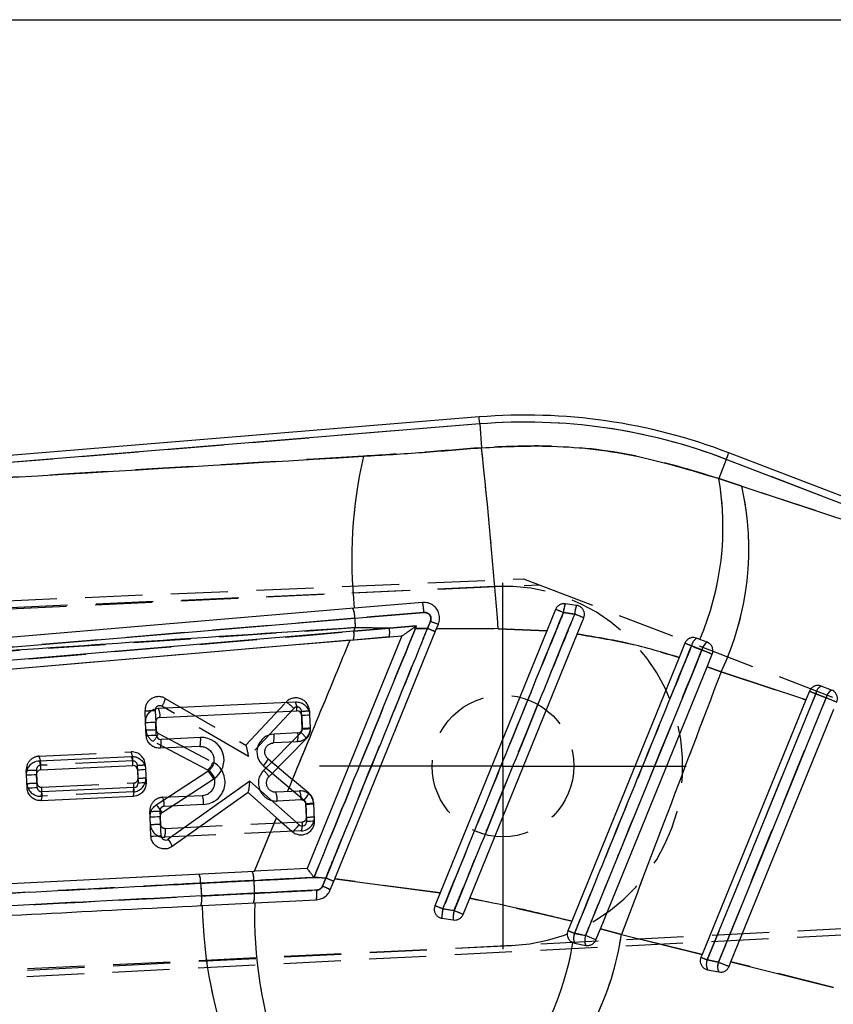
# Model space of a CAD drawing. Extents: x 34 to 402, y 18 to 253.
# Tile 20 of 25: x 219 to 237, y 205 to 227. Entities that reach past the tile are written whole.
import ezdxf

# ---------------------------------------------------------------- set-up
doc = ezdxf.new("R2010")
doc.units = 0
doc.linetypes.add('HIDDEN', pattern=[1.905, 1.27, -0.635])
doc.layers.get('0').update_dxf_attribs({"linetype": 'CONTINUOUS'})
doc.styles.add('SLDTEXTSTYLE0', font='TXT', dxfattribs={"width": 0.75})
doc.dimstyles.new('SLDDIMSTYLE1', dxfattribs={"dimtxt": 3.5, "dimasz": 3.302, "dimexe": 0, "dimexo": 0.0625, "dimgap": 0.875, "dimtad": 1, "dimdec": 0, "dimrnd": 1e-09, "dimzin": 12, "dimtxsty": 'SLDTEXTSTYLE0', "dimsah": 1, "dimcen": 0.09, "dimazin": 3, "dimtfac": 1, "dimtofl": 0, "dimtmove": 0, "dimatfit": 3, "dimtolj": 1, "dimtzin": 12})

# ---------------------------------------------------------------- blocks, each defined once
blk = doc.blocks.new('_D_1')
at = {"color": 179, "linetype": 'CONTINUOUS'}
for p, q in [((184.193, 227.016), (256.179, 227.016)), ((255.179, 191.55), (255.179, 227.016)), ((194.743, 191.55), (256.179, 191.55))]:
    blk.add_line(p, q, dxfattribs=at)
for points in [[(255.179, 227.016), (254.671, 223.714), (255.687, 223.714)], [(255.179, 191.55), (255.687, 194.852), (254.671, 194.852)]]:
    blk.add_solid(points, dxfattribs=at)
at = {"color": 179, "linetype": 'CONTINUOUS', "insert": (250.668, 204.504, 0.1), "char_height": 3.5, "attachment_point": 1, "rotation": 90, "style": 'SLDTEXTSTYLE0'}
blk.add_mtext('35', dxfattribs=at)
blk = doc.blocks.new('SW_CENTERMARKSYMBOL_5')
at = {"color": 0, "linetype": 'CONTINUOUS'}
for p, q in [((0, 2.5), (0, 4.075)), ((0, 0), (0, 2.5)), ((-2.5, 0), (-4.075, 0)), ((0, 0), (-2.5, 0)), ((0, 0), (0, -2.5)), ((0, 0), (2.5, 0)), ((2.5, 0), (4.075, 0)), ((0, -2.5), (0, -4.075))]:
    blk.add_line(p, q, dxfattribs=at)

msp = doc.modelspace()

# ---------------------------------------------------------------- linework, layer by layer
at = {"color": 7, "linetype": 'CONTINUOUS'}
for p, q in [((228.80547, 218.17938), (205.08112, 216.23307)), ((228.81824, 218.02373), (205.20951, 216.08691)), ((228.81824, 218.02373), (228.86153, 217.49596)), ((234.30103, 217.23642), (234.13698, 216.80978)), ((241.81833, 214.34577), (234.30103, 217.23642)), ((241.96037, 214.45847), (234.35708, 217.38218)), ((234.13698, 216.80978), (234.64918, 216.63821)), ((234.64918, 216.63821), (241.70865, 214.29847)), ((227.54611, 214.05498), (226.03101, 213.92613)), ((230.9743, 213.98959), (230.72109, 214.02464)), ((226.04082, 213.70201), (227.57676, 213.83147)), ((230.50523, 213.90008), (230.31252, 213.42661)), ((227.41342, 213.53422), (226.8097, 213.48329)), ((227.38907, 213.47706), (227.41342, 213.53422)), ((227.72474, 213.63761), (227.65544, 213.47492)), ((227.86113, 213.47358), (227.9014, 213.57253)), ((230.98755, 213.35097), (231.13448, 213.71198)), ((226.01753, 213.4128), (207.40916, 211.83469)), ((227.0866, 213.31081), (224.98023, 208.13577)), ((225.59511, 207.90632), (227.86113, 213.47358)), ((225.93513, 213.21288), (227.0866, 213.31081)), ((226.01753, 213.4128), (226.05128, 213.49473)), ((226.8097, 213.48329), (226.01753, 213.4128)), ((226.8097, 213.48329), (226.05128, 213.49473)), ((227.65544, 213.47492), (227.38907, 213.47706)), ((229.23187, 213.47148), (227.86113, 213.47358)), ((230.31252, 213.42661), (227.93894, 207.59498)), ((228.59687, 207.47735), (230.98755, 213.35097)), ((230.31252, 213.42661), (229.23187, 213.47148)), ((225.93513, 213.21288), (207.59556, 211.6501)), ((233.38148, 213.14734), (233.25288, 212.83154)), ((233.71162, 213.23361), (233.64235, 213.26025)), ((233.87571, 213.17052), (233.71162, 213.23361)), ((233.87502, 212.62002), (233.99086, 212.90448)), ((233.25288, 212.83154), (230.86494, 206.96749)), ((231.50376, 206.79694), (233.87502, 212.62002)), ((234.18682, 212.51325), (233.87502, 212.62002)), ((236.07051, 211.88849), (234.18682, 212.51325)), ((236.14967, 212.08288), (236.07051, 211.88849)), ((236.28906, 212.02599), (236.52242, 211.93626)), ((236.64389, 212.10606), (236.41053, 212.1958)), ((221.67626, 211.69996), (224.7218, 211.84305)), ((236.07051, 211.88849), (233.76336, 206.22283)), ((221.71016, 211.49883), (224.7557, 211.64192)), ((224.86028, 211.54672), (224.87388, 211.25726)), ((225.03555, 211.55746), (225.04915, 211.268)), ((234.40631, 206.06244), (236.69448, 211.6815)), ((221.40426, 211.09675), (221.39066, 211.38621)), ((221.62856, 211.10478), (221.61496, 211.39424)), ((224.77869, 211.15268), (224.24675, 211.12769)), ((222.61019, 211.05079), (221.73314, 211.00959)), ((224.76356, 210.95425), (224.23163, 210.92926)), ((222.59506, 210.85237), (221.71801, 210.81116)), ((219.02806, 210.534), (221.0747, 210.63016)), ((224.1122, 210.57649), (224.6571, 210.11771)), ((218.98036, 209.93882), (218.96676, 210.22828)), ((219.06196, 210.33286), (221.10861, 210.42902)), ((221.21319, 210.33382), (221.22679, 210.04436)), ((221.38845, 210.34457), (221.40205, 210.0551)), ((221.62491, 209.55128), (222.77323, 210.30155)), ((224.0079, 210.42214), (224.91697, 209.65675)), ((218.75607, 209.93079), (218.74247, 210.22025)), ((221.75883, 209.38249), (222.90714, 210.13277)), ((223.70491, 210.08363), (221.8917, 208.7897)), ((224.80487, 209.10964), (223.70491, 210.08363)), ((225.02127, 209.8111), (224.6571, 210.11771)), ((221.13159, 209.93978), (219.08494, 209.84362)), ((223.66699, 209.82972), (221.98336, 208.62825)), ((224.30431, 209.26538), (223.66699, 209.82972)), ((221.11646, 209.74136), (219.06981, 209.6452)), ((224.95245, 209.58495), (224.97105, 209.1892)), ((225.14631, 209.19994), (225.12772, 209.59569)), ((221.50943, 208.85837), (221.48934, 209.28605)), ((221.73373, 208.8664), (221.71363, 209.29408)), ((223.81147, 208.07635), (224.30431, 209.26538)), ((224.30431, 209.26538), (224.64776, 208.96126)), ((207.78567, 207.26161), (223.81147, 208.07635)), ((224.98023, 208.13577), (223.81147, 208.07635)), ((225.22685, 207.94008), (225.13597, 207.93786)), ((225.22685, 207.94008), (225.39794, 207.92491)), ((225.39794, 207.92491), (225.32115, 207.74324)), ((225.49531, 207.66115), (225.59511, 207.90632)), ((225.59511, 207.90632), (227.93894, 207.59498)), ((223.8158, 207.37307), (225.18783, 207.44282)), ((227.93894, 207.59498), (227.82282, 207.30969)), ((228.4502, 207.11701), (228.59687, 207.47735)), ((222.65121, 207.31386), (223.8158, 207.37307)), ((227.97923, 207.03264), (228.23056, 206.99301)), ((230.86494, 206.96749), (230.77808, 206.75419)), ((231.40367, 206.55115), (231.50376, 206.79694)), ((231.50376, 206.79694), (231.97048, 206.67001)), ((231.40367, 206.55115), (231.17386, 206.64479)), ((231.97048, 206.67001), (233.76336, 206.22283)), ((230.89247, 206.48844), (230.92628, 206.47857)), ((230.92628, 206.47857), (231.17585, 206.42865)), ((233.76336, 206.22283), (233.73861, 206.16207)), ((234.12751, 206.0553), (233.87793, 206.10522)), ((233.88681, 205.88646), (234.13639, 205.83654)), ((234.36421, 205.95904), (234.40631, 206.06244)), ((234.40631, 206.06244), (236.68416, 205.49397))]:
    msp.add_line(p, q, dxfattribs=at)
at = {"color": 7, "linetype": 'HIDDEN'}
for p, q in [((228.81824, 218.02373), (205.20951, 216.08691)), ((228.81824, 218.02373), (228.86153, 217.49596)), ((234.30103, 217.23642), (234.13698, 216.80978)), ((241.81833, 214.34577), (234.30103, 217.23642)), ((234.64918, 216.63821), (234.13698, 216.80978)), ((241.70865, 214.29847), (234.64918, 216.63821)), ((202.9206, 213.43644), (229.79449, 214.58185)), ((203.16135, 213.291), (230.14106, 214.44917)), ((229.14769, 214.41288), (203.16599, 213.19218)), ((229.79449, 214.58185), (230.14106, 214.44917)), ((230.14106, 214.44917), (236.68098, 211.94549)), ((227.5766, 213.83145), (226.04082, 213.70201)), ((230.93054, 213.79571), (230.67964, 213.82988)), ((226.8097, 213.48329), (227.41342, 213.53422)), ((227.65544, 213.47492), (227.72474, 213.63761)), ((213.52052, 212.65073), (226.05128, 213.49473)), ((226.01753, 213.4128), (226.05128, 213.49473)), ((226.01753, 213.4128), (226.8097, 213.48329)), ((226.05128, 213.49473), (226.8097, 213.48329)), ((227.38907, 213.47706), (227.65544, 213.47492)), ((227.86113, 213.47358), (229.23187, 213.47148)), ((229.23187, 213.47148), (230.31252, 213.42661)), ((226.00902, 213.21916), (207.59556, 211.6501)), ((226.80788, 213.2871), (226.00902, 213.21916)), ((233.75956, 212.99866), (233.52852, 213.08752)), ((233.87502, 212.62002), (234.18682, 212.51325)), ((234.18682, 212.51325), (236.07051, 211.88849)), ((236.52242, 211.93626), (236.28906, 212.02599)), ((221.82873, 211.91952), (223.61953, 210.88007)), ((223.61759, 210.88121), (224.51261, 211.8378)), ((221.39066, 211.38628), (221.37846, 211.64598)), ((221.60249, 211.654), (221.62259, 211.22632)), ((223.67912, 210.62695), (221.75258, 211.74518)), ((224.68291, 211.69979), (223.67912, 210.62695)), ((224.87442, 211.24041), (224.85582, 211.63616)), ((225.03134, 211.64691), (225.03555, 211.55752)), ((221.67587, 211.14254), (222.88947, 210.50323)), ((224.01252, 210.31835), (224.84582, 211.16559)), ((225.04915, 211.26794), (225.04994, 211.25116)), ((222.772, 210.32765), (221.5584, 210.96696)), ((224.96416, 211.02672), (224.13085, 210.17947)), ((219.02336, 210.63389), (221.07001, 210.73005)), ((221.10365, 210.5289), (219.057, 210.43274)), ((221.38376, 210.44446), (221.38845, 210.34463)), ((218.74246, 210.22031), (218.73777, 210.32014)), ((218.96181, 210.32816), (218.97541, 210.0387)), ((221.22184, 210.14424), (221.20824, 210.4337)), ((219.07999, 209.9435), (221.12664, 210.03966)), ((221.11177, 209.84124), (219.06512, 209.74509)), ((224.28283, 209.83945), (224.81476, 209.86444)), ((221.76922, 209.72135), (222.64626, 209.76256)), ((224.8484, 209.66329), (224.31647, 209.6383)), ((221.48933, 209.28618), (221.48363, 209.4076)), ((221.70766, 209.41562), (221.72126, 209.12616)), ((222.6799, 209.56141), (221.80286, 209.5202)), ((224.96658, 209.27864), (224.95299, 209.5681)), ((221.82584, 209.03096), (224.87139, 209.17405)), ((224.85652, 208.97564), (221.81098, 208.83255)), ((223.81147, 208.07635), (224.17094, 208.94343)), ((225.13597, 207.93786), (225.22685, 207.94008)), ((225.39794, 207.92491), (225.22685, 207.94008)), ((225.32114, 207.7432), (225.39794, 207.92491)), ((227.93894, 207.59498), (225.59511, 207.90632)), ((230.86494, 206.96749), (228.59687, 207.47735)), ((222.64492, 207.31354), (222.61827, 207.31219)), ((227.99878, 207.239), (228.24781, 207.20024)), ((239.04611, 206.76921), (203.32003, 204.93481)), ((203.54609, 205.10217), (239.09642, 206.91668)), ((231.97048, 206.67001), (231.50376, 206.79694)), ((230.92661, 206.69382), (231.17386, 206.64479)), ((231.40367, 206.55115), (231.17386, 206.64479)), ((233.76336, 206.22283), (231.97048, 206.67001)), ((203.54144, 205.201), (229.52315, 206.4217)), ((233.87793, 206.10522), (234.12751, 206.0553)), ((236.68416, 205.49397), (234.40631, 206.06244))]:
    msp.add_line(p, q, dxfattribs=at)
at = {"color": 8, "linetype": 'CONTINUOUS', "flags": 128}
for points in [[(228.81824, 218.02373), (228.81266, 218.09173), (228.80867, 218.14039), (228.80627, 218.16963), (228.80547, 218.17938)], [(234.30103, 217.23642), (234.32552, 217.3001), (234.34304, 217.34567), (234.35357, 217.37305), (234.35708, 217.38218)]]:
    msp.add_lwpolyline(points, dxfattribs=at)
at = {"color": 7, "linetype": 'CONTINUOUS', "flags": 128}
for points in [[(226.03101, 213.92613), (217.99884, 213.24239), (207.2, 212.32142)], [(213.52052, 212.65073), (221.55204, 213.32542), (226.04082, 213.70201)], [(233.75956, 212.99866), (233.60652, 212.62261), (232.99437, 211.1184), (231.17386, 206.64479)], [(233.75956, 212.99866), (233.80155, 212.98157), (233.84359, 212.96444), (233.88358, 212.94816), (233.91949, 212.93354), (233.94949, 212.92132), (233.97208, 212.91213), (233.9861, 212.90642), (233.99086, 212.90448)], [(233.87793, 206.10522), (234.03106, 206.48123), (234.64356, 207.9853), (236.28906, 212.02599)], [(236.52242, 211.93626), (236.3693, 211.56025), (235.75679, 210.05618), (234.12751, 206.0553)]]:
    msp.add_lwpolyline(points, dxfattribs=at)
at = {"color": 7, "linetype": 'HIDDEN', "flags": 128}
for points in [[(226.04082, 213.70201), (218.00927, 213.02795), (215.67502, 212.83183), (213.52052, 212.65073)], [(233.99086, 212.90448), (233.9861, 212.90642), (233.97208, 212.91213), (233.94949, 212.92132), (233.91949, 212.93354), (233.88358, 212.94816), (233.84359, 212.96444), (233.80155, 212.98157), (233.75956, 212.99866)], [(236.28906, 212.02599), (236.13593, 211.64998), (235.52343, 210.14591), (233.87793, 206.10522)], [(234.12751, 206.0553), (234.28063, 206.43132), (234.89313, 207.93539), (236.52242, 211.93626)], [(230.92628, 206.47857), (230.8838, 206.49206), (230.85672, 206.50661)]]:
    msp.add_lwpolyline(points, dxfattribs=at)
at = {"color": 7, "linetype": 'HIDDEN'}
msp.add_circle((229.33542, 210.41729), 1.575, dxfattribs=at)
at = {"color": 7, "linetype": 'CONTINUOUS'}
for centre, radius, start, end in [((229.83553, 205.62359), 12.59797, 68.96666, 94.689962), ((229.83553, 205.62359), 12.4418, 68.96666, 94.689962), ((84.95657, 202.22449), 144.71301, 4.4574823, 6.0576685), ((236.07012, 215.00825), 10.09726, 166.8395, 186.152203), ((227.89974, 215.73827), 6.3286, 336.686111, 9.747859), ((228.46311, 215.2432), 6.34141, 334.501039, 12.708139), ((226.53848, 213.80292), 1.03868, 1.574985, 14.044318), ((231.387, 213.78111), 0.70905, 159.912811, 176.056023), ((231.53836, 213.76039), 0.60885, 157.886666, 176.674355), ((225.54313, 213.71925), 0.49799, 358.016023, 24.184829), ((225.82584, 202.02287), 12.76577, 67.652724, 68.496526), ((224.56925, 198.01204), 17.01735, 67.306796, 68.049101), ((258.78994, 215.25138), 32.78575, 182.708655, 183.071363), ((228.32058, 214.98284), 1.47129, 246.110125, 253.446819), ((225.61962, 213.33326), 0.40578, 343.668591, 11.303895), ((226.27154, 213.39018), 0.54615, 349.120806, 9.81518), ((217.0377, 188.08705), 27.41904, 67.819528, 67.899805), ((225.05511, 206.96457), 7.01045, 66.666304, 68.227537), ((179.57345, 80.6826), 142.97626, 67.8290811, 67.8926944), ((233.79275, 213.03726), 0.26897, 123.998126, 169.231836), ((234.01401, 212.95188), 0.25872, 122.316014, 169.581211), ((257.15105, 263.34262), 55.39511, 247.720831, 247.876552), ((236.52495, 211.9856), 0.23932, 118.559666, 170.28155), ((236.75832, 211.89586), 0.23934, 118.562317, 170.279967), ((224.31933, 211.67179), 0.4374, 356.084563, 23.05151), ((281.98506, 323.38047), 120.36055, 247.8074468, 247.929047), ((221.27382, 211.52871), 0.43736, 356.082454, 23.051556), ((224.7604, 211.54203), 0.1, 2.689962, 92.689962), ((224.74456, 214.87012), 3.32541, 271.994275, 275.020093), ((221.33764, 216.004), 4.61809, 270.657901, 273.442759), ((221.71485, 211.39894), 0.1, 92.689962, 182.689962), ((221.35115, 215.71597), 4.61952, 270.658808, 273.442803), ((221.72845, 211.10948), 0.1, 182.689962, 272.689962), ((224.26553, 210.72813), 0.4, 92.689962, 229.904586), ((223.82856, 211.05978), 0.42367, 342.056929, 9.223233), ((224.36048, 211.08477), 0.42369, 342.057708, 9.222373), ((224.77399, 211.25257), 0.1, 272.689962, 2.689962), ((224.75845, 214.57636), 3.32111, 271.991814, 275.021489), ((221.31492, 210.94169), 0.4237, 342.056877, 9.221065), ((222.19197, 210.98289), 0.42369, 342.057708, 9.222373), ((222.63365, 210.55134), 0.5, 303.159548, 92.689962), ((218.62551, 210.36273), 0.43747, 356.085744, 23.048266), ((220.67225, 210.45889), 0.43737, 356.083613, 23.052287), ((223.67382, 210.76029), 0.47536, 314.652662, 337.252179), ((218.68943, 214.83844), 4.6185, 270.658026, 273.442635), ((219.06665, 210.23297), 0.1, 92.689962, 182.689962), ((221.1133, 210.32913), 0.1, 2.689962, 92.689962), ((221.09774, 213.6527), 3.32088, 271.992315, 275.022201), ((222.40132, 209.86898), 0.57047, 27.542355, 49.312492), ((221.1269, 210.03967), 0.1, 272.689962, 2.689962), ((221.11111, 213.36693), 3.32458, 271.994001, 275.020516), ((218.70314, 214.54482), 4.61434, 270.657245, 273.444366), ((219.08025, 209.94351), 0.1, 182.689962, 272.689962), ((218.66681, 209.77571), 0.42361, 342.055151, 9.224931), ((220.71341, 209.87187), 0.42366, 342.056661, 9.22342), ((224.58299, 209.99484), 0.47523, 314.649634, 337.255207), ((224.85257, 209.58026), 0.1, 2.689962, 49.904586), ((224.83702, 212.90405), 3.32111, 271.991814, 275.021489), ((221.25292, 209.11863), 0.57058, 27.545244, 49.311154), ((221.81352, 209.29878), 0.1, 123.159548, 182.689962), ((221.43642, 213.8997), 4.61395, 270.657128, 273.444483), ((224.87116, 209.1845), 0.1, 228.4755, 2.689962), ((224.85532, 212.5126), 3.32541, 271.994275, 275.020093), ((224.32962, 209.45546), 0.58775, 302.771163, 323.957678), ((221.45624, 213.47974), 4.62168, 270.659458, 273.442153), ((221.83362, 208.8711), 0.1, 182.689962, 305.512341), ((221.52464, 208.47455), 0.48379, 18.52424, 40.648084), ((223.38856, 207.90016), 0.41005, 355.787793, 25.043496), ((222.20039, 207.8398), 0.41383, 355.851982, 24.823735), ((254.27624, 208.74205), 30.49121, 181.638822, 182.169691), ((223.10966, 202.18264), 6.18141, 66.51508, 68.272896), ((253.46915, 209.92856), 30.92867, 183.927981, 184.451388), ((224.48114, 207.56496), 0.71716, 350.194317, 7.260024), ((225.01215, 206.86194), 0.93391, 58.84483, 70.67858), ((222.19848, 207.45085), 0.4421, 341.721285, 10.061393), ((223.38415, 207.51114), 0.42962, 341.07315, 10.263116), ((232.77653, 207.4652), 10.12645, 180.856302, 201.2359), ((233.74835, 207.11739), 9.93584, 178.525454, 199.183052), ((223.85412, 197.17691), 10.88228, 67.612855, 68.611258), ((228.81413, 207.05764), 0.83527, 167.459259, 181.714699), ((228.93777, 207.03848), 0.70867, 166.805395, 183.678999), ((222.91439, 193.94446), 14.2885, 67.205234, 68.082773), ((206.98949, 148.00665), 63.38114, 67.8106083, 67.9555397), ((225.69974, 207.59376), 6.33841, 315.395385, 351.620009), ((231.2006, 206.58578), 0.29452, 158.478645, 201.346837), ((231.43614, 206.53913), 0.28276, 158.059298, 202.999328), ((224.44727, 207.55136), 6.53226, 319.773526, 350.635293), ((255.4416, 259.14135), 57.25228, 247.723512, 247.874101), ((234.11303, 206.0052), 0.25549, 156.953841, 207.695723), ((234.36261, 205.95529), 0.2555, 156.954352, 207.695133), ((279.07759, 316.24036), 119.00108, 247.8069569, 247.9299868)]:
    msp.add_arc(centre, radius, start, end, dxfattribs=at)
at = {"color": 7, "linetype": 'HIDDEN'}
for centre, radius, start, end in [((229.83553, 205.62359), 12.4418, 68.96666, 94.689962), ((84.95657, 202.22449), 144.71301, 4.4574823, 6.0576685), ((236.07012, 215.00825), 10.09726, 166.8395, 186.152203), ((227.89974, 215.73827), 6.3286, 336.686111, 9.747859), ((228.46311, 215.2432), 6.34141, 334.501039, 12.708139), ((229.33542, 210.41729), 4, 272.689962, 92.689962), ((226.53973, 213.80383), 1.03725, 1.525717, 14.011944), ((231.387, 213.78111), 0.70905, 159.912811, 176.056023), ((231.53836, 213.76039), 0.60885, 157.886666, 176.674355), ((225.54313, 213.71925), 0.49799, 358.016023, 24.184829), ((225.82584, 202.02287), 12.76577, 67.652724, 68.496526), ((224.56925, 198.01204), 17.01735, 67.306796, 68.049101), ((258.78994, 215.25138), 32.78575, 182.708655, 183.071363), ((228.34528, 215.04991), 1.54262, 246.279979, 253.276965), ((225.61962, 213.33326), 0.40578, 343.668591, 11.303895), ((226.27154, 213.39018), 0.54615, 349.120806, 9.81518), ((225.05511, 206.96457), 7.01045, 66.666304, 68.227537), ((179.57345, 80.6826), 142.97626, 67.8290811, 67.8926944), ((233.79275, 213.03726), 0.26897, 123.998126, 169.231836), ((234.01401, 212.95188), 0.25872, 122.316014, 169.581211), ((257.15105, 263.34262), 55.39511, 247.720831, 247.876552), ((236.52495, 211.9856), 0.23932, 118.559666, 170.28155), ((236.75832, 211.89586), 0.23934, 118.562317, 170.279967), ((221.67813, 211.66006), 0.3, 59.867583, 182.689962), ((221.70238, 211.6587), 0.1, 59.867583, 182.689962), ((221.39147, 212.0067), 0.44586, 324.087904, 348.724842), ((224.73168, 211.63284), 0.3, 2.689962, 136.904424), ((224.14139, 211.20566), 0.73308, 42.380148, 59.576668), ((281.98506, 323.38047), 120.36055, 247.8074468, 247.929047), ((221.32536, 216.26333), 4.61765, 270.658919, 273.440802), ((224.75593, 211.63147), 0.1, 2.689962, 136.904424), ((224.74013, 214.96249), 3.32834, 271.9919, 275.01949), ((221.34573, 215.82792), 4.60992, 270.656585, 273.443135), ((221.69822, 211.23238), 0.3, 182.689962, 242.220376), ((221.20941, 211.32753), 0.50181, 314.065121, 338.367554), ((221.72248, 211.23101), 0.1, 182.689962, 242.220376), ((224.77453, 211.23572), 0.1, 315.475338, 2.689962), ((224.4847, 210.73804), 0.55966, 31.052146, 49.814953), ((224.75866, 214.56786), 3.32946, 271.992411, 275.018979), ((221.08409, 210.43038), 0.3, 2.689962, 92.689962), ((220.66298, 210.55859), 0.44167, 356.145553, 22.842754), ((219.03744, 210.33422), 0.3, 92.689962, 182.689962), ((218.61641, 210.46244), 0.44159, 356.143247, 22.845059), ((221.10835, 210.42901), 0.1, 2.689962, 92.689962), ((221.0925, 213.76086), 3.32917, 271.992278, 275.019112), ((222.65643, 210.06086), 0.5, 272.689962, 62.220376), ((222.42305, 210.68819), 0.50175, 314.063777, 338.368898), ((218.685, 214.92817), 4.60833, 270.656107, 273.443614), ((219.0617, 210.33285), 0.1, 92.689962, 182.689962), ((222.63218, 210.06223), 0.3, 272.689962, 62.220376), ((224.2977, 210.03786), 0.4, 135.475338, 272.689962), ((223.65142, 209.89081), 0.55962, 31.052033, 49.815825), ((218.69855, 214.64029), 4.60992, 270.656585, 273.443135), ((219.05104, 210.04476), 0.3, 182.689962, 272.689962), ((219.0753, 210.04339), 0.1, 182.689962, 272.689962), ((221.09769, 210.14091), 0.3, 272.689962, 2.689962), ((220.70434, 209.97154), 0.42776, 342.266101, 9.163241), ((221.12195, 210.13955), 0.1, 272.689962, 2.689962), ((221.10608, 213.47169), 3.32946, 271.992411, 275.018979), ((224.27344, 210.03923), 0.2, 135.475338, 272.689962), ((218.6577, 209.87539), 0.42775, 342.264919, 9.162283), ((223.87582, 209.668), 0.44165, 356.144833, 22.843474), ((224.82884, 209.56477), 0.3, 2.689962, 92.689962), ((224.40773, 209.69298), 0.44167, 356.146687, 22.843684), ((221.7833, 209.42168), 0.3, 92.689962, 182.689962), ((221.36218, 209.54988), 0.44168, 356.146942, 22.843429), ((222.23923, 209.59109), 0.44167, 356.146687, 22.843684), ((224.8531, 209.5634), 0.1, 2.689962, 92.689962), ((224.83723, 212.89554), 3.32946, 271.992411, 275.018979), ((221.43085, 214.0157), 4.6084, 270.656185, 273.443603), ((221.80755, 209.42031), 0.1, 92.689962, 182.689962), ((224.84244, 209.27531), 0.3, 272.689962, 2.689962), ((224.449, 209.10594), 0.42785, 342.269044, 9.160298), ((224.8667, 209.27394), 0.1, 272.689962, 2.689962), ((224.85077, 212.6071), 3.33047, 271.992872, 275.018518), ((221.4444, 213.72775), 4.60992, 270.656585, 273.443135), ((221.7969, 209.13222), 0.3, 182.689962, 272.689962), ((221.82115, 209.13085), 0.1, 182.689962, 272.689962), ((221.40344, 208.96285), 0.42786, 342.269305, 9.160037), ((223.38856, 207.90016), 0.41005, 355.787793, 25.043496), ((222.20039, 207.8398), 0.41383, 355.851982, 24.823735), ((254.27624, 208.74205), 30.49121, 181.638822, 182.169691), ((223.10966, 202.18264), 6.18141, 66.51508, 68.272896), ((253.46915, 209.92856), 30.92867, 183.927981, 184.451388), ((224.48163, 207.56495), 0.71668, 350.188592, 7.265749), ((225.01227, 206.8617), 0.93404, 58.858731, 70.690521), ((222.19848, 207.45085), 0.4421, 341.721285, 10.061393), ((223.38415, 207.51114), 0.42962, 341.07315, 10.263116), ((232.77653, 207.4652), 10.12645, 180.856302, 201.2359), ((233.74835, 207.11739), 9.93584, 178.525454, 199.183052), ((223.85412, 197.17691), 10.88228, 67.612855, 68.611258), ((228.81413, 207.05764), 0.83527, 167.459259, 181.714699), ((228.93777, 207.03848), 0.70867, 166.805395, 183.678999), ((222.91439, 193.94446), 14.2885, 67.205234, 68.082773), ((206.98949, 148.00665), 63.38114, 67.8106083, 67.9555397), ((225.69974, 207.59376), 6.33841, 315.395385, 351.620009), ((231.2006, 206.58578), 0.29452, 158.478645, 201.346837), ((231.43614, 206.53913), 0.28276, 158.059298, 202.999328), ((224.44727, 207.55136), 6.53226, 319.773526, 350.635293), ((255.4416, 259.14135), 57.25228, 247.723512, 247.874101), ((234.11303, 206.0052), 0.25549, 156.953841, 207.695723), ((234.36261, 205.95529), 0.2555, 156.954352, 207.695133), ((279.07759, 316.24036), 119.00108, 247.8069569, 247.9299868)]:
    msp.add_arc(centre, radius, start, end, dxfattribs=at)
msp.add_ellipse((223.65487, 210.62832), major_axis=(-0.03718, 0.25219), ratio=0.09336623, start_param=4.69320564, end_param=6.20900579, dxfattribs=at)
at = {"color": 7, "linetype": 'CONTINUOUS'}
msp.add_ellipse((223.68039, 210.08499), major_axis=(0.01337, 0.25452), ratio=0.09633358, start_param=3.21812068, end_param=4.71212309, dxfattribs=at)
for points, knots in [([(226.23805, 217.30719), (226.67331, 217.33461), (227.54585, 217.38957), (228.42229, 217.46044), (228.86153, 217.49596)], [0, 0, 0, 0, 0.49883378, 1, 1, 1, 1]), ([(228.86153, 217.49596), (229.34366, 217.5189), (230.47116, 217.57254), (232.26341, 217.37776), (233.50692, 217.00079), (234.13698, 216.80978)], [0, 0, 0, 0, 0.26929093, 0.62976473, 1, 1, 1, 1]), ([(205.25796, 216.04432), (206.30763, 216.10787), (213.30249, 216.53132), (220.29492, 216.95072), (226.23805, 217.30719)], [0, 0, 0, 0, 0.15006203, 1, 1, 1, 1]), ([(227.9014, 213.57253), (227.91264, 213.61046), (227.93513, 213.68631), (227.91899, 213.80581), (227.86727, 213.91332), (227.78191, 213.99748), (227.6707, 214.05266), (227.58825, 214.05419), (227.54611, 214.05497)], [0, 0, 0, 0, 0.16382296, 0.32764476, 0.49197053, 0.65813371, 0.82529768, 1, 1, 1, 1]), ([(230.72109, 214.02464), (230.69812, 214.02554), (230.6522, 214.02736), (230.58759, 214.00091), (230.53511, 213.95794), (230.51489, 213.91879), (230.50523, 213.90008)], [0, 0, 0, 0, 0.25460841, 0.50915355, 0.76548322, 1, 1, 1, 1]), ([(231.13448, 213.71198), (231.14102, 213.734), (231.15409, 213.77804), (231.14451, 213.84763), (231.11407, 213.9099), (231.06449, 213.95822), (231.0144, 213.98235), (230.98327, 213.98797), (230.9743, 213.98959)], [0, 0, 0, 0, 0.18595418, 0.37192765, 0.55737305, 0.74187638, 0.9256328, 1, 1, 1, 1]), ([(227.57676, 213.83146), (227.59407, 213.83124), (227.62797, 213.83081), (227.67425, 213.80935), (227.7103, 213.7758), (227.73233, 213.73235), (227.73913, 213.68368), (227.72954, 213.65298), (227.72474, 213.63761)], [0, 0, 0, 0, 0.17571714, 0.34435663, 0.51061962, 0.67411159, 0.83681158, 1, 1, 1, 1]), ([(227.99878, 207.239), (228.43931, 208.32208), (229.33291, 210.51905), (230.22655, 212.716), (230.67964, 213.82988)], [0, 0, 0, 0, 0.492988, 1, 1, 1, 1]), ([(230.93054, 213.79571), (230.87954, 213.67036), (230.62458, 213.04356), (229.73033, 210.84508), (228.88709, 208.77194), (228.24781, 207.20024)], [0, 0, 0, 0, 0.05702052, 0.28510256, 1, 1, 1, 1]), ([(230.67964, 213.82988), (230.7435, 213.82119), (230.82716, 213.80979), (230.91075, 213.79841), (230.93054, 213.79571)], [0, 0, 0, 0, 0.76337554, 1, 1, 1, 1]), ([(227.41342, 213.53422), (227.4126, 213.53363), (227.39267, 213.51936), (227.37267, 213.50516), (227.35349, 213.49154)], [0, 0, 0, 0, 0.04118918, 1, 1, 1, 1]), ([(226.05128, 213.49473), (223.37118, 213.31718), (219.19426, 213.04049), (215.01734, 212.75356), (213.52052, 212.65073)], [0, 0, 0, 0, 0.64164656, 1, 1, 1, 1]), ([(225.13597, 207.93786), (225.13727, 207.94106), (225.50351, 208.84216), (226.25488, 210.68842), (227.00456, 212.53165), (227.38907, 213.47706)], [0, 0, 0, 0, 0.00173394, 0.48797772, 1, 1, 1, 1]), ([(227.65544, 213.47492), (227.60445, 213.34957), (227.3495, 212.72278), (226.59698, 210.87278), (225.89548, 209.14813), (225.39794, 207.92491)], [0, 0, 0, 0, 0.06776014, 0.33880064, 1, 1, 1, 1]), ([(227.35349, 213.49154), (227.3442, 213.48492), (227.32074, 213.46821), (227.26003, 213.42458), (227.18832, 213.37387), (227.12686, 213.33266), (227.09692, 213.3142), (227.0907, 213.31193), (227.08794, 213.31092)], [0, 0, 0, 0, 0.08739634, 0.22068833, 0.5781779, 0.7751116, 0.90039006, 1, 1, 1, 1]), ([(233.25288, 212.83154), (232.88551, 212.94148), (232.1468, 213.16254), (231.37534, 213.28793), (230.98755, 213.35097)], [0, 0, 0, 0, 0.49732202, 1, 1, 1, 1]), ([(224.6571, 210.11771), (224.91666, 210.74553), (225.34313, 211.77706), (225.76861, 212.809), (225.93513, 213.21288)], [0, 0, 0, 0, 0.60862612, 1, 1, 1, 1]), ([(230.92661, 206.69382), (230.97762, 206.81918), (231.23267, 207.44594), (232.09996, 209.57717), (232.91626, 211.58305), (233.52852, 213.08752)], [0, 0, 0, 0, 0.05881648, 0.29408198, 1, 1, 1, 1]), ([(233.64235, 213.26025), (233.6196, 213.26645), (233.5741, 213.27885), (233.50315, 213.26675), (233.44078, 213.23294), (233.40076, 213.1887), (233.38613, 213.15732), (233.38148, 213.14734)], [0, 0, 0, 0, 0.22458366, 0.4490962, 0.67475694, 0.89660319, 1, 1, 1, 1]), ([(233.52852, 213.08752), (233.58256, 213.06673), (233.65964, 213.03709), (233.73656, 213.00751), (233.75956, 212.99866)], [0, 0, 0, 0, 0.70100641, 1, 1, 1, 1]), ([(233.99086, 212.90448), (233.9973, 212.92599), (234.01017, 212.96899), (234.00161, 213.03721), (233.97295, 213.0982), (233.92886, 213.14508), (233.89237, 213.16255), (233.87571, 213.17052)], [0, 0, 0, 0, 0.20622988, 0.4124953, 0.61819802, 0.8257318, 1, 1, 1, 1]), ([(234.18682, 212.51325), (233.76205, 211.39574), (233.02191, 209.44851), (232.28463, 207.50019), (231.97048, 206.67001)], [0, 0, 0, 0, 0.573898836, 1, 1, 1, 1]), ([(236.41053, 212.1958), (236.38759, 212.20203), (236.3417, 212.2145), (236.27012, 212.20197), (236.20757, 212.16741), (236.16824, 212.12305), (236.15401, 212.09227), (236.14967, 212.08288)], [0, 0, 0, 0, 0.22788348, 0.45574782, 0.6831484, 0.9033424, 1, 1, 1, 1]), ([(236.75904, 211.84003), (236.76547, 211.86151), (236.77834, 211.90448), (236.76984, 211.97251), (236.74132, 212.03348), (236.69726, 212.0805), (236.66063, 212.09805), (236.64389, 212.10606)], [0, 0, 0, 0, 0.20500127, 0.40998942, 0.61551793, 0.82435825, 1, 1, 1, 1]), ([(224.7218, 211.84305), (224.75595, 211.84128), (224.82425, 211.83772), (224.91706, 211.78945), (224.98852, 211.71542), (225.02727, 211.63291), (225.03327, 211.57826), (225.03555, 211.55746)], [0, 0, 0, 0, 0.21707567, 0.43413912, 0.65126366, 0.86727236, 1, 1, 1, 1]), ([(221.39066, 211.38621), (221.39235, 211.41977), (221.39572, 211.48687), (221.44236, 211.57852), (221.51409, 211.64975), (221.59673, 211.69071), (221.65306, 211.69727), (221.67626, 211.69996)], [0, 0, 0, 0, 0.21232217, 0.42465078, 0.63702807, 0.85056129, 1, 1, 1, 1]), ([(225.04915, 211.268), (225.04747, 211.23446), (225.04411, 211.16738), (224.99748, 211.07574), (224.9258, 211.00453), (224.84317, 210.96353), (224.78682, 210.95696), (224.76356, 210.95425)], [0, 0, 0, 0, 0.21229387, 0.42460491, 0.63682228, 0.85011621, 1, 1, 1, 1]), ([(221.71801, 210.81116), (221.68386, 210.81294), (221.61557, 210.8165), (221.52275, 210.86477), (221.4513, 210.9388), (221.41254, 211.02129), (221.40655, 211.07594), (221.40426, 211.09675)], [0, 0, 0, 0, 0.21713496, 0.43426981, 0.65134965, 0.86718357, 1, 1, 1, 1]), ([(224.1122, 210.57649), (224.0964, 210.59268), (224.0648, 210.62507), (224.04119, 210.69022), (224.03922, 210.75843), (224.06017, 210.82337), (224.10104, 210.87755), (224.15736, 210.91524), (224.20393, 210.92759), (224.22887, 210.92909), (224.23163, 210.92926)], [0, 0, 0, 0, 0.14159112, 0.2832203, 0.423886, 0.56342564, 0.70251256, 0.84199595, 0.98255454, 1, 1, 1, 1]), ([(222.59506, 210.85237), (222.62922, 210.85059), (222.69753, 210.84703), (222.79025, 210.79876), (222.86212, 210.7247), (222.90489, 210.63042), (222.91391, 210.52782), (222.88838, 210.42905), (222.83806, 210.3508), (222.79238, 210.3161), (222.77323, 210.30155)], [0, 0, 0, 0, 0.13099735, 0.26198714, 0.39298086, 0.52326104, 0.65238681, 0.7804322, 0.90794697, 1, 1, 1, 1]), ([(218.74247, 210.22025), (218.74415, 210.2538), (218.74752, 210.3209), (218.79416, 210.41254), (218.86588, 210.48378), (218.94852, 210.52474), (219.00487, 210.5313), (219.02806, 210.534)], [0, 0, 0, 0, 0.21226018, 0.424520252, 0.636910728, 0.850555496, 1, 1, 1, 1]), ([(221.0747, 210.63016), (221.10885, 210.62838), (221.17715, 210.62482), (221.26998, 210.57654), (221.34143, 210.50252), (221.38017, 210.42002), (221.38617, 210.36538), (221.38845, 210.34457)], [0, 0, 0, 0, 0.217144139, 0.434277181, 0.651361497, 0.867218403, 1, 1, 1, 1]), ([(221.40205, 210.0551), (221.40037, 210.02156), (221.39701, 209.95448), (221.35039, 209.86286), (221.27872, 209.79164), (221.19608, 209.75063), (221.13971, 209.74406), (221.11646, 209.74136)], [0, 0, 0, 0, 0.212226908, 0.424460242, 0.636704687, 0.850143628, 1, 1, 1, 1]), ([(219.06981, 209.6452), (219.03566, 209.64697), (218.96737, 209.65053), (218.87453, 209.69882), (218.80309, 209.77285), (218.76435, 209.85535), (218.75835, 209.90997), (218.75607, 209.93079)], [0, 0, 0, 0, 0.21721192, 0.43441509, 0.65148848, 0.86720535, 1, 1, 1, 1]), ([(225.12772, 209.59569), (225.1228, 209.62912), (225.11296, 209.69597), (225.06791, 209.76788), (225.03235, 209.80083), (225.02127, 209.8111)], [0, 0, 0, 0, 0.40772707, 0.81538443, 1, 1, 1, 1]), ([(221.48934, 209.28605), (221.49109, 209.31948), (221.49461, 209.38635), (221.54171, 209.48287), (221.59624, 209.5277), (221.62491, 209.55128)], [0, 0, 0, 0, 0.32162482, 0.64325877, 1, 1, 1, 1]), ([(224.64776, 208.96126), (224.6754, 208.94127), (224.73068, 208.90129), (224.8329, 208.88067), (224.93504, 208.89304), (225.02756, 208.93927), (225.09856, 209.01315), (225.14215, 209.10405), (225.14496, 209.16886), (225.14631, 209.19994)], [0, 0, 0, 0, 0.14538453, 0.29076551, 0.43606946, 0.58078534, 0.72472451, 0.8680007, 1, 1, 1, 1]), ([(221.98336, 208.62825), (221.95385, 208.61131), (221.89484, 208.57743), (221.7915, 208.56752), (221.69135, 208.59014), (221.6038, 208.6457), (221.54014, 208.72716), (221.51386, 208.80323), (221.51029, 208.84769), (221.50943, 208.85837)], [0, 0, 0, 0, 0.15762699, 0.3152144, 0.4738224, 0.63315941, 0.79221094, 0.95007848, 1, 1, 1, 1]), ([(225.13597, 207.93786), (225.13577, 207.93786), (225.13521, 207.93788), (225.13371, 207.9385), (225.13203, 207.94029), (225.12968, 207.94314), (225.11142, 207.9677), (225.08029, 208.01186), (225.03981, 208.06592), (225.00943, 208.10504), (224.98777, 208.13087), (224.98296, 208.13415), (224.98055, 208.13578)], [0, 0, 0, 0, 0.001726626, 0.004748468, 0.013531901, 0.022259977, 0.036467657, 0.274318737, 0.479879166, 0.659202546, 0.829421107, 1, 1, 1, 1]), ([(222.61313, 207.80987), (222.7471, 207.81678), (223.14191, 207.83716), (223.53669, 207.85696), (223.7975, 207.87004)], [0, 0, 0, 0, 0.33933759, 1, 1, 1, 1]), ([(223.7975, 207.87004), (223.93155, 207.87672), (224.40657, 207.90041), (224.88409, 207.9235), (225.22685, 207.94008)], [0, 0, 0, 0, 0.28220049, 1, 1, 1, 1]), ([(216.69681, 207.50353), (216.83075, 207.51047), (217.50044, 207.54515), (219.47239, 207.64726), (221.3107, 207.74243), (222.61313, 207.80987)], [0, 0, 0, 0, 0.06792533, 0.33962645, 1, 1, 1, 1]), ([(225.19255, 207.65559), (225.05781, 207.6491), (224.59473, 207.62679), (224.13374, 207.60391), (223.80689, 207.58768)], [0, 0, 0, 0, 0.29098652, 1, 1, 1, 1]), ([(225.18783, 207.44282), (225.22726, 207.44874), (225.30611, 207.46059), (225.40791, 207.52687), (225.46782, 207.59997), (225.4897, 207.64866), (225.49531, 207.66115)], [0, 0, 0, 0, 0.29864365, 0.59723554, 0.89667867, 1, 1, 1, 1]), ([(225.32115, 207.74324), (225.31879, 207.7382), (225.30959, 207.71851), (225.28434, 207.68906), (225.24178, 207.66261), (225.20902, 207.65794), (225.19255, 207.65559)], [0, 0, 0, 0, 0.10204836, 0.397809, 0.69745538, 1, 1, 1, 1]), ([(222.63377, 207.52808), (219.82023, 207.38241), (214.76933, 207.1209), (209.7218, 206.85941), (207.48594, 206.74357)], [0, 0, 0, 0, 0.5570389, 1, 1, 1, 1]), ([(223.80689, 207.58768), (223.67295, 207.58098), (223.28199, 207.56144), (222.89089, 207.54131), (222.63377, 207.52808)], [0, 0, 0, 0, 0.34258862, 1, 1, 1, 1]), ([(228.59687, 207.47735), (228.94129, 207.40945), (229.70663, 207.25857), (230.45394, 207.07077), (230.86494, 206.96749)], [0, 0, 0, 0, 0.45002588, 1, 1, 1, 1]), ([(207.46775, 206.54195), (210.14629, 206.67812), (215.20583, 206.93535), (220.26867, 207.19274), (222.65121, 207.31386)], [0, 0, 0, 0, 0.52940575, 1, 1, 1, 1]), ([(227.82282, 207.30969), (227.81629, 207.28765), (227.80323, 207.24358), (227.8128, 207.17413), (227.84322, 207.11173), (227.89332, 207.06294), (227.94252, 207.03967), (227.97218, 207.03399), (227.97923, 207.03264)], [0, 0, 0, 0, 0.1871313, 0.374204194, 0.562680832, 0.752276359, 0.941183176, 1, 1, 1, 1]), ([(228.24781, 207.20024), (228.19557, 207.20838), (228.11258, 207.22129), (228.02954, 207.23422), (227.99878, 207.239)], [0, 0, 0, 0, 0.62952889, 1, 1, 1, 1]), ([(228.23056, 206.99301), (228.25321, 206.99165), (228.2985, 206.98893), (228.36311, 207.01352), (228.41811, 207.05605), (228.43942, 207.09654), (228.4502, 207.11701)], [0, 0, 0, 0, 0.24869357, 0.49741594, 0.74584845, 1, 1, 1, 1]), ([(230.77808, 206.75419), (230.77163, 206.73253), (230.75873, 206.68924), (230.76746, 206.62108), (230.79648, 206.55947), (230.84066, 206.51321), (230.87703, 206.49583), (230.89247, 206.48844)], [0, 0, 0, 0, 0.20584296, 0.41150605, 0.62194628, 0.83947253, 1, 1, 1, 1]), ([(231.17386, 206.64479), (231.13496, 206.6525), (231.05263, 206.66883), (230.97014, 206.68519), (230.92661, 206.69382)], [0, 0, 0, 0, 0.47238753, 1, 1, 1, 1]), ([(231.17585, 206.42865), (231.19852, 206.42636), (231.24387, 206.42178), (231.31048, 206.44403), (231.36555, 206.48526), (231.39288, 206.52561), (231.40259, 206.54859), (231.40367, 206.55115)], [0, 0, 0, 0, 0.24592428, 0.49207252, 0.73309867, 0.97032686, 1, 1, 1, 1]), ([(233.73861, 206.16207), (233.73224, 206.14081), (233.71949, 206.09831), (233.72749, 206.03139), (233.75502, 205.97012), (233.80253, 205.91998), (233.85055, 205.8949), (233.88018, 205.888), (233.88681, 205.88646)], [0, 0, 0, 0, 0.1810059, 0.36184803, 0.54717658, 0.74128865, 0.94206837, 1, 1, 1, 1]), ([(234.13639, 205.83654), (234.15931, 205.83424), (234.20518, 205.82963), (234.27206, 205.85263), (234.3302, 205.8954), (234.35267, 205.93745), (234.36421, 205.95904)], [0, 0, 0, 0, 0.24961078, 0.49948745, 0.74303487, 1, 1, 1, 1])]:
    msp.add_open_spline(points, degree=3, knots=knots, dxfattribs=at)
at = {"color": 7, "linetype": 'HIDDEN'}
for points, knots in [([(228.86153, 217.49596), (228.42433, 217.4606), (227.54789, 217.38971), (226.67533, 217.33474), (226.23805, 217.30719)], [0, 0, 0, 0, 0.49884729, 1, 1, 1, 1]), ([(234.13698, 216.80978), (233.52379, 216.99637), (232.28092, 217.37456), (230.48857, 217.57332), (229.34366, 217.51889), (228.86153, 217.49596)], [0, 0, 0, 0, 0.360504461, 0.730708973, 1, 1, 1, 1]), ([(226.23805, 217.30719), (220.29492, 216.95072), (213.30249, 216.53132), (206.30763, 216.10787), (205.25796, 216.04432)], [0, 0, 0, 0, 0.84993797, 1, 1, 1, 1]), ([(227.72474, 213.63761), (227.72969, 213.65373), (227.73939, 213.68528), (227.73159, 213.73476), (227.7087, 213.77789), (227.67211, 213.81071), (227.62631, 213.83105), (227.59324, 213.83132), (227.5766, 213.83145)], [0, 0, 0, 0, 0.1706213, 0.33389989, 0.49831649, 0.66403452, 0.83106907, 1, 1, 1, 1]), ([(230.67964, 213.82988), (230.62865, 213.70452), (230.37369, 213.07773), (229.48006, 210.88077), (228.63744, 208.80917), (227.99878, 207.239)], [0, 0, 0, 0, 0.05706023, 0.28530088, 1, 1, 1, 1]), ([(228.24781, 207.20024), (228.2988, 207.3256), (228.55374, 207.9524), (229.44797, 210.15089), (230.29124, 212.22402), (230.93054, 213.79571)], [0, 0, 0, 0, 0.05702029, 0.2851024, 1, 1, 1, 1]), ([(207.40916, 211.83469), (207.92626, 211.87855), (214.12958, 212.40468), (220.33207, 212.93066), (226.01753, 213.4128)], [0, 0, 0, 0, 0.08335827, 1, 1, 1, 1]), ([(227.38907, 213.47706), (227.00456, 212.53165), (226.25488, 210.68842), (225.50351, 208.84216), (225.13727, 207.94106), (225.13597, 207.93786)], [0, 0, 0, 0, 0.51202228, 0.99826606, 1, 1, 1, 1]), ([(225.39794, 207.92491), (225.44892, 208.05026), (225.70386, 208.67705), (226.45635, 210.52705), (227.15788, 212.2517), (227.65544, 213.47492)], [0, 0, 0, 0, 0.06776003, 0.33880033, 1, 1, 1, 1]), ([(230.98755, 213.35097), (231.37119, 213.28871), (232.14268, 213.1635), (232.88147, 212.94259), (233.25288, 212.83154)], [0, 0, 0, 0, 0.4972715, 1, 1, 1, 1]), ([(224.5471, 209.85186), (224.84336, 210.56828), (225.30657, 211.68839), (225.76861, 212.809), (225.93513, 213.21288)], [0, 0, 0, 0, 0.63959147, 1, 1, 1, 1]), ([(233.52852, 213.08752), (233.4775, 212.96217), (233.22245, 212.33541), (232.35512, 210.20419), (231.53884, 208.1983), (230.92661, 206.69382)], [0, 0, 0, 0, 0.05881605, 0.29408162, 1, 1, 1, 1]), ([(231.17386, 206.64479), (231.22487, 206.77014), (231.47992, 207.3969), (232.34181, 209.51486), (233.15271, 211.50746), (233.75956, 212.99866)], [0, 0, 0, 0, 0.05918505, 0.29592469, 1, 1, 1, 1]), ([(234.18682, 212.51325), (233.76205, 211.39574), (233.02191, 209.44851), (232.28463, 207.50019), (231.97048, 206.67001)], [0, 0, 0, 0, 0.573898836, 1, 1, 1, 1]), ([(225.04994, 211.25116), (225.04822, 211.21768), (225.04478, 211.15072), (225.00692, 211.07466), (224.97447, 211.03828), (224.96416, 211.02672)], [0, 0, 0, 0, 0.4054452, 0.81090686, 1, 1, 1, 1]), ([(223.7975, 207.87004), (223.66354, 207.86334), (223.26877, 207.8436), (222.87396, 207.82329), (222.61313, 207.80987)], [0, 0, 0, 0, 0.33933753, 1, 1, 1, 1]), ([(225.22685, 207.94008), (225.09204, 207.93359), (224.61432, 207.91059), (224.13882, 207.88698), (223.7975, 207.87004)], [0, 0, 0, 0, 0.28219977, 1, 1, 1, 1]), ([(222.61313, 207.80987), (222.47916, 207.80293), (221.8093, 207.76825), (219.83703, 207.66614), (217.99903, 207.57096), (216.69681, 207.50353)], [0, 0, 0, 0, 0.0679252, 0.33962606, 1, 1, 1, 1]), ([(223.80689, 207.58768), (223.94091, 207.59436), (224.40149, 207.61732), (224.86437, 207.63971), (225.19255, 207.65559)], [0, 0, 0, 0, 0.29098817, 1, 1, 1, 1]), ([(225.19255, 207.65559), (225.19842, 207.65607), (225.22067, 207.65793), (225.25761, 207.67093), (225.29771, 207.70055), (225.31336, 207.72905), (225.32114, 207.7432)], [0, 0, 0, 0, 0.10798645, 0.40959601, 0.70685841, 1, 1, 1, 1]), ([(207.48594, 206.74357), (209.7218, 206.85941), (214.76933, 207.1209), (219.82023, 207.38241), (222.63377, 207.52808)], [0, 0, 0, 0, 0.4429611, 1, 1, 1, 1]), ([(222.63377, 207.52808), (222.76776, 207.535), (223.15888, 207.55519), (223.54986, 207.57479), (223.80689, 207.58768)], [0, 0, 0, 0, 0.34258795, 1, 1, 1, 1])]:
    msp.add_open_spline(points, degree=3, knots=knots, dxfattribs=at)

# ---------------------------------------------------------------- block references
at = {"color": 179, "linetype": 'CONTINUOUS'}
msp.add_blockref('SW_CENTERMARKSYMBOL_5', (229.33542, 210.41729), dxfattribs=at)

# ---------------------------------------------------------------- dimensions: what is measured, and where the dimension line sits
dim = msp.add_linear_dim(base=(255.17949, 227.01566), p1=(193.74273, 191.54999), p2=(183.19332, 227.01566), angle=90, dimstyle='SLDDIMSTYLE1', dxfattribs=at)
dim.commit()
dim.dimension.update_dxf_attribs({"geometry": '_D_1', "text_midpoint": (255.17949, 208.51154), "dimtype": 160})

doc.saveas('drawing.dxf')
